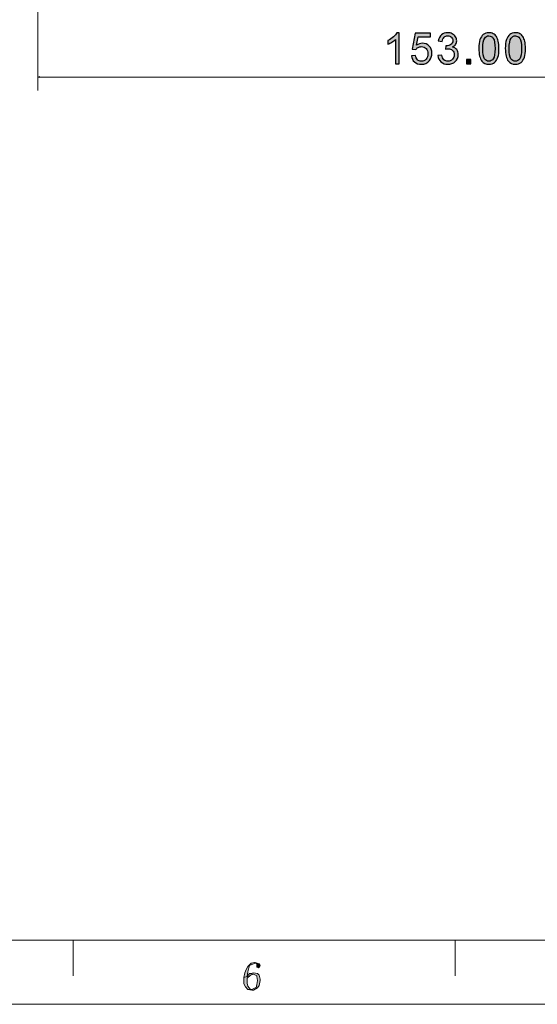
# Model space of a CAD drawing. Header units: millimetres. Extents: x -296 to 295, y -209 to 209.
# Tile 21 of 123: x -150 to -54, y -209 to -27. Entities that reach past the tile are written whole.
import ezdxf

# ---------------------------------------------------------------- set-up
doc = ezdxf.new("R2010")
doc.units = ezdxf.units.MM
doc.header["$MEASUREMENT"] = 0
doc.layers.add('layer 1', color=7, linetype='Continuous')

msp = doc.modelspace()

# ---------------------------------------------------------------- hatches: boundary and pattern name
at = {"layer": 'layer 1'}
h = msp.add_hatch(color=18, dxfattribs=at)
edge = h.paths.add_edge_path()
edge.add_spline(control_points=[(-79.847, -35.0781), (-79.847, -35.0781), (-80.551, -35.0781), (-80.551, -35.0781), (-80.551, -35.0781), (-80.551, -30.5954), (-80.551, -30.5954), (-80.7203, -30.7581), (-80.943, -30.9194), (-81.2177, -31.0808), (-81.4923, -31.2421), (-81.7403, -31.3634), (-81.959, -31.4434), (-81.959, -31.4434), (-81.959, -30.7634), (-81.959, -30.7634), (-81.5657, -30.5794), (-81.2217, -30.3554), (-80.927, -30.0914), (-80.6323, -29.8288), (-80.423, -29.5741), (-80.3003, -29.3261), (-80.3003, -29.3261), (-79.847, -29.3261), (-79.847, -29.3261), (-79.847, -29.3261), (-79.847, -35.0781), (-79.847, -35.0781)], knot_values=[0, 0, 0, 0, 0.11111111, 0.11111111, 0.11111111, 0.22222222, 0.22222222, 0.22222222, 0.33333333, 0.33333333, 0.33333333, 0.44444444, 0.44444444, 0.44444444, 0.55555556, 0.55555556, 0.55555556, 0.66666667, 0.66666667, 0.66666667, 0.77777778, 0.77777778, 0.77777778, 0.88888889, 0.88888889, 0.88888889, 1, 1, 1, 1], degree=3, periodic=1)
h = msp.add_hatch(color=18, dxfattribs=at)
edge = h.paths.add_edge_path()
edge.add_spline(control_points=[(-77.5932, -33.5741), (-77.5932, -33.5741), (-76.8572, -33.5181), (-76.8572, -33.5181), (-76.8025, -33.8768), (-76.6759, -34.1461), (-76.4785, -34.3274), (-76.2812, -34.5074), (-76.0399, -34.5981), (-75.7559, -34.5981), (-75.4132, -34.5981), (-75.1265, -34.4701), (-74.8932, -34.2154), (-74.6612, -33.9594), (-74.5452, -33.6208), (-74.5452, -33.1994), (-74.5452, -32.7981), (-74.6559, -32.4821), (-74.8785, -32.2501), (-75.1012, -32.0181), (-75.3959, -31.9021), (-75.7625, -31.9021), (-75.9905, -31.9021), (-76.1945, -31.9541), (-76.3759, -32.0581), (-76.5559, -32.1621), (-76.6972, -32.2968), (-76.8012, -32.4621), (-76.8012, -32.4621), (-77.4652, -32.3661), (-77.4652, -32.3661), (-77.4652, -32.3661), (-76.9132, -29.4221), (-76.9132, -29.4221), (-76.9132, -29.4221), (-74.0732, -29.4221), (-74.0732, -29.4221), (-74.0732, -29.4221), (-74.0732, -30.0941), (-74.0732, -30.0941), (-74.0732, -30.0941), (-76.3519, -30.0941), (-76.3519, -30.0941), (-76.3519, -30.0941), (-76.6572, -31.6394), (-76.6572, -31.6394), (-76.3145, -31.3981), (-75.9545, -31.2781), (-75.5785, -31.2781), (-75.0799, -31.2781), (-74.6585, -31.4514), (-74.3159, -31.7981), (-73.9732, -32.1448), (-73.8012, -32.5901), (-73.8012, -33.1341), (-73.8012, -33.6528), (-73.9519, -34.1008), (-74.2532, -34.4781), (-74.6199, -34.9421), (-75.1212, -35.1741), (-75.7559, -35.1741), (-76.2759, -35.1741), (-76.6999, -35.0274), (-77.0292, -34.7354), (-77.3585, -34.4434), (-77.5465, -34.0568), (-77.5932, -33.5741)], knot_values=[0, 0, 0, 0, 0.04545455, 0.04545455, 0.04545455, 0.09090909, 0.09090909, 0.09090909, 0.13636364, 0.13636364, 0.13636364, 0.18181818, 0.18181818, 0.18181818, 0.22727273, 0.22727273, 0.22727273, 0.27272727, 0.27272727, 0.27272727, 0.31818182, 0.31818182, 0.31818182, 0.36363636, 0.36363636, 0.36363636, 0.40909091, 0.40909091, 0.40909091, 0.45454545, 0.45454545, 0.45454545, 0.5, 0.5, 0.5, 0.54545455, 0.54545455, 0.54545455, 0.59090909, 0.59090909, 0.59090909, 0.63636364, 0.63636364, 0.63636364, 0.68181818, 0.68181818, 0.68181818, 0.72727273, 0.72727273, 0.72727273, 0.77272727, 0.77272727, 0.77272727, 0.81818182, 0.81818182, 0.81818182, 0.86363636, 0.86363636, 0.86363636, 0.90909091, 0.90909091, 0.90909091, 0.95454545, 0.95454545, 0.95454545, 1, 1, 1, 1], degree=3, periodic=1)
h = msp.add_hatch(color=18, dxfattribs=at)
edge = h.paths.add_edge_path()
edge.add_spline(control_points=[(-72.6994, -33.5581), (-72.6994, -33.5581), (-71.9954, -33.4621), (-71.9954, -33.4621), (-71.9141, -33.8621), (-71.7781, -34.1501), (-71.5847, -34.3261), (-71.3914, -34.5021), (-71.1541, -34.5901), (-70.8727, -34.5901), (-70.5394, -34.5901), (-70.2581, -34.4754), (-70.0314, -34.2461), (-69.8047, -34.0168), (-69.6914, -33.7328), (-69.6914, -33.3941), (-69.6914, -33.0714), (-69.7967, -32.8048), (-70.0087, -32.5941), (-70.2194, -32.3848), (-70.4874, -32.2794), (-70.8141, -32.2794), (-70.9474, -32.2794), (-71.1127, -32.3061), (-71.3114, -32.3581), (-71.3114, -32.3581), (-71.2327, -31.7421), (-71.2327, -31.7421), (-71.1861, -31.7474), (-71.1474, -31.7501), (-71.1194, -31.7501), (-70.8181, -31.7501), (-70.5487, -31.6714), (-70.3074, -31.5154), (-70.0674, -31.3594), (-69.9474, -31.1194), (-69.9474, -30.7954), (-69.9474, -30.5381), (-70.0354, -30.3248), (-70.2101, -30.1554), (-70.3847, -29.9861), (-70.6101, -29.9021), (-70.8861, -29.9021), (-71.1607, -29.9021), (-71.3887, -29.9888), (-71.5714, -30.1621), (-71.7541, -30.3354), (-71.8714, -30.5954), (-71.9234, -30.9421), (-71.9234, -30.9421), (-72.6274, -30.8141), (-72.6274, -30.8141), (-72.5407, -30.3421), (-72.3461, -29.9754), (-72.0407, -29.7154), (-71.7367, -29.4554), (-71.3567, -29.3261), (-70.9034, -29.3261), (-70.5914, -29.3261), (-70.3034, -29.3928), (-70.0407, -29.5274), (-69.7767, -29.6608), (-69.5754, -29.8434), (-69.4367, -30.0741), (-69.2967, -30.3061), (-69.2274, -30.5514), (-69.2274, -30.8114), (-69.2274, -31.0581), (-69.2941, -31.2821), (-69.4261, -31.4848), (-69.5594, -31.6874), (-69.7567, -31.8488), (-70.0167, -31.9688), (-69.6781, -32.0461), (-69.4154, -32.2088), (-69.2274, -32.4554), (-69.0407, -32.7008), (-68.9474, -33.0101), (-68.9474, -33.3794), (-68.9474, -33.8794), (-69.1301, -34.3048), (-69.4941, -34.6528), (-69.8594, -35.0008), (-70.3207, -35.1741), (-70.8781, -35.1741), (-71.3807, -35.1741), (-71.7981, -35.0234), (-72.1301, -34.7234), (-72.4634, -34.4234), (-72.6527, -34.0354), (-72.6994, -33.5581)], knot_values=[0, 0, 0, 0, 0.03333333, 0.03333333, 0.03333333, 0.06666667, 0.06666667, 0.06666667, 0.1, 0.1, 0.1, 0.13333333, 0.13333333, 0.13333333, 0.16666667, 0.16666667, 0.16666667, 0.2, 0.2, 0.2, 0.23333333, 0.23333333, 0.23333333, 0.26666667, 0.26666667, 0.26666667, 0.3, 0.3, 0.3, 0.33333333, 0.33333333, 0.33333333, 0.36666667, 0.36666667, 0.36666667, 0.4, 0.4, 0.4, 0.43333333, 0.43333333, 0.43333333, 0.46666667, 0.46666667, 0.46666667, 0.5, 0.5, 0.5, 0.53333333, 0.53333333, 0.53333333, 0.56666667, 0.56666667, 0.56666667, 0.6, 0.6, 0.6, 0.63333333, 0.63333333, 0.63333333, 0.66666667, 0.66666667, 0.66666667, 0.7, 0.7, 0.7, 0.73333333, 0.73333333, 0.73333333, 0.76666667, 0.76666667, 0.76666667, 0.8, 0.8, 0.8, 0.83333333, 0.83333333, 0.83333333, 0.86666667, 0.86666667, 0.86666667, 0.9, 0.9, 0.9, 0.93333333, 0.93333333, 0.93333333, 0.96666667, 0.96666667, 0.96666667, 1, 1, 1, 1], degree=3, periodic=1)
h = msp.add_hatch(color=18, dxfattribs=at)
edge = h.paths.add_edge_path()
edge.add_spline(control_points=[(-65.1384, -32.2514), (-65.1384, -31.5754), (-65.0691, -31.0288), (-64.9304, -30.6154), (-64.7904, -30.2008), (-64.5837, -29.8821), (-64.3091, -29.6594), (-64.0357, -29.4368), (-63.6904, -29.3261), (-63.2744, -29.3261), (-62.9677, -29.3261), (-62.6984, -29.3874), (-62.4651, -29.5114), (-62.2331, -29.6354), (-62.0411, -29.8141), (-61.8917, -30.0474), (-61.7424, -30.2794), (-61.6251, -30.5634), (-61.5397, -30.8981), (-61.4531, -31.2328), (-61.4104, -31.6848), (-61.4104, -32.2514), (-61.4104, -32.9234), (-61.4797, -33.4674), (-61.6171, -33.8808), (-61.7544, -34.2954), (-61.9611, -34.6141), (-62.2357, -34.8381), (-62.5091, -35.0621), (-62.8557, -35.1741), (-63.2744, -35.1741), (-63.8251, -35.1741), (-64.2584, -34.9781), (-64.5731, -34.5848), (-64.9504, -34.1048), (-65.1384, -33.3274), (-65.1384, -32.2514)], knot_values=[0, 0, 0, 0, 0.08333333, 0.08333333, 0.08333333, 0.16666667, 0.16666667, 0.16666667, 0.25, 0.25, 0.25, 0.33333333, 0.33333333, 0.33333333, 0.41666667, 0.41666667, 0.41666667, 0.5, 0.5, 0.5, 0.58333333, 0.58333333, 0.58333333, 0.66666667, 0.66666667, 0.66666667, 0.75, 0.75, 0.75, 0.83333333, 0.83333333, 0.83333333, 0.91666667, 0.91666667, 0.91666667, 1, 1, 1, 1], degree=3, periodic=1)
h = msp.add_hatch(color=18, dxfattribs=at)
edge = h.paths.add_edge_path()
edge.add_spline(control_points=[(-64.4184, -32.2541), (-64.4184, -33.1968), (-64.3091, -33.8234), (-64.0891, -34.1328), (-63.8691, -34.4434), (-63.5971, -34.5981), (-63.2744, -34.5981), (-62.9517, -34.5981), (-62.6797, -34.4421), (-62.4597, -34.1314), (-62.2397, -33.8194), (-62.1304, -33.1941), (-62.1304, -32.2541), (-62.1304, -31.3114), (-62.2397, -30.6848), (-62.4597, -30.3754), (-62.6784, -30.0648), (-62.9531, -29.9101), (-63.2824, -29.9101), (-63.6051, -29.9101), (-63.8637, -30.0474), (-64.0571, -30.3208), (-64.2984, -30.6688), (-64.4184, -31.3141), (-64.4184, -32.2541)], knot_values=[0, 0, 0, 0, 0.125, 0.125, 0.125, 0.25, 0.25, 0.25, 0.375, 0.375, 0.375, 0.5, 0.5, 0.5, 0.625, 0.625, 0.625, 0.75, 0.75, 0.75, 0.875, 0.875, 0.875, 1, 1, 1, 1], degree=3, periodic=1)
h = msp.add_hatch(color=18, dxfattribs=at)
edge = h.paths.add_edge_path()
edge.add_spline(control_points=[(-60.2446, -32.2514), (-60.2446, -31.5754), (-60.1753, -31.0288), (-60.0366, -30.6154), (-59.8966, -30.2008), (-59.6899, -29.8821), (-59.4153, -29.6594), (-59.1419, -29.4368), (-58.7966, -29.3261), (-58.3806, -29.3261), (-58.0739, -29.3261), (-57.8046, -29.3874), (-57.5713, -29.5114), (-57.3393, -29.6354), (-57.1473, -29.8141), (-56.9979, -30.0474), (-56.8486, -30.2794), (-56.7313, -30.5634), (-56.6459, -30.8981), (-56.5593, -31.2328), (-56.5166, -31.6848), (-56.5166, -32.2514), (-56.5166, -32.9234), (-56.5859, -33.4674), (-56.7233, -33.8808), (-56.8606, -34.2954), (-57.0673, -34.6141), (-57.3419, -34.8381), (-57.6153, -35.0621), (-57.9619, -35.1741), (-58.3806, -35.1741), (-58.9313, -35.1741), (-59.3646, -34.9781), (-59.6793, -34.5848), (-60.0566, -34.1048), (-60.2446, -33.3274), (-60.2446, -32.2514)], knot_values=[0, 0, 0, 0, 0.08333333, 0.08333333, 0.08333333, 0.16666667, 0.16666667, 0.16666667, 0.25, 0.25, 0.25, 0.33333333, 0.33333333, 0.33333333, 0.41666667, 0.41666667, 0.41666667, 0.5, 0.5, 0.5, 0.58333333, 0.58333333, 0.58333333, 0.66666667, 0.66666667, 0.66666667, 0.75, 0.75, 0.75, 0.83333333, 0.83333333, 0.83333333, 0.91666667, 0.91666667, 0.91666667, 1, 1, 1, 1], degree=3, periodic=1)
h = msp.add_hatch(color=18, dxfattribs=at)
edge = h.paths.add_edge_path()
edge.add_spline(control_points=[(-59.5246, -32.2541), (-59.5246, -33.1968), (-59.4153, -33.8234), (-59.1953, -34.1328), (-58.9753, -34.4434), (-58.7033, -34.5981), (-58.3806, -34.5981), (-58.0579, -34.5981), (-57.7859, -34.4421), (-57.5659, -34.1314), (-57.3459, -33.8194), (-57.2366, -33.1941), (-57.2366, -32.2541), (-57.2366, -31.3114), (-57.3459, -30.6848), (-57.5659, -30.3754), (-57.7846, -30.0648), (-58.0593, -29.9101), (-58.3886, -29.9101), (-58.7113, -29.9101), (-58.9699, -30.0474), (-59.1633, -30.3208), (-59.4046, -30.6688), (-59.5246, -31.3141), (-59.5246, -32.2541)], knot_values=[0, 0, 0, 0, 0.125, 0.125, 0.125, 0.25, 0.25, 0.25, 0.375, 0.375, 0.375, 0.5, 0.5, 0.5, 0.625, 0.625, 0.625, 0.75, 0.75, 0.75, 0.875, 0.875, 0.875, 1, 1, 1, 1], degree=3, periodic=1)
h = msp.add_hatch(color=18, dxfattribs=at)
edge = h.paths.add_edge_path()
edge.add_spline(control_points=[(-67.4136, -35.0781), (-67.4136, -35.0781), (-67.4136, -34.2781), (-67.4136, -34.2781), (-67.4136, -34.2781), (-66.6136, -34.2781), (-66.6136, -34.2781), (-66.6136, -34.2781), (-66.6136, -35.0781), (-66.6136, -35.0781), (-66.6136, -35.0781), (-67.4136, -35.0781), (-67.4136, -35.0781)], knot_values=[0, 0, 0, 0, 0.25, 0.25, 0.25, 0.5, 0.5, 0.5, 0.75, 0.75, 0.75, 1, 1, 1, 1], degree=3, periodic=1)
h = msp.add_hatch(color=18, dxfattribs=at)
edge = h.paths.add_edge_path()
edge.add_spline(control_points=[(-146.3351, -37.5898), (-146.3351, -37.5898), (-146.6018, -37.5184), (-146.6018, -37.5184), (-146.6018, -37.5184), (-146.3351, -37.4469), (-146.3351, -37.4469), (-146.3351, -37.4469), (-146.3351, -37.5898), (-146.3351, -37.5898)], knot_values=[0, 0, 0, 0, 0.33333333, 0.33333333, 0.33333333, 0.66666667, 0.66666667, 0.66666667, 1, 1, 1, 1], degree=3, periodic=1)
h = msp.add_hatch(color=1, dxfattribs=at)
edge = h.paths.add_edge_path()
edge.add_spline(control_points=[(-106.6041, -201.1723), (-106.6041, -201.1723), (-107.2022, -201.319), (-107.2022, -201.319), (-107.2022, -201.319), (-107.8004, -201.9058), (-107.8004, -201.9058), (-107.8004, -201.9058), (-108.0994, -202.4926), (-108.0994, -202.4926), (-108.0994, -202.4926), (-108.3985, -203.0794), (-108.3985, -203.0794), (-108.3985, -203.0794), (-108.548, -203.9595), (-108.548, -203.9595), (-108.548, -203.9595), (-107.9499, -203.8128), (-107.9499, -203.8128), (-107.9499, -203.8128), (-107.8004, -202.9327), (-107.8004, -202.9327), (-107.8004, -202.9327), (-107.6508, -202.1992), (-107.6508, -202.1992), (-107.6508, -202.1992), (-107.5013, -201.7591), (-107.5013, -201.7591), (-107.5013, -201.7591), (-107.2022, -201.6124), (-107.2022, -201.6124), (-107.2022, -201.6124), (-106.4546, -201.319), (-106.4546, -201.319), (-106.4546, -201.319), (-106.6041, -201.1723), (-106.6041, -201.1723)], knot_values=[0, 0, 0, 0, 0.08333333, 0.08333333, 0.08333333, 0.16666667, 0.16666667, 0.16666667, 0.25, 0.25, 0.25, 0.33333333, 0.33333333, 0.33333333, 0.41666667, 0.41666667, 0.41666667, 0.5, 0.5, 0.5, 0.58333333, 0.58333333, 0.58333333, 0.66666667, 0.66666667, 0.66666667, 0.75, 0.75, 0.75, 0.83333333, 0.83333333, 0.83333333, 0.91666667, 0.91666667, 0.91666667, 1, 1, 1, 1], degree=3, periodic=1)
h = msp.add_hatch(color=1, dxfattribs=at)
edge = h.paths.add_edge_path()
edge.add_spline(control_points=[(-106.4546, -201.1723), (-106.4546, -201.1723), (-106.6041, -201.1723), (-106.6041, -201.1723), (-106.6041, -201.1723), (-106.4546, -201.319), (-106.4546, -201.319), (-106.4546, -201.319), (-106.1555, -201.4657), (-106.1555, -201.4657), (-106.1555, -201.4657), (-106.1555, -201.6124), (-106.1555, -201.6124), (-106.1555, -201.6124), (-106.1555, -201.7591), (-106.1555, -201.7591), (-106.1555, -201.7591), (-106.1555, -201.9058), (-106.1555, -201.9058), (-106.1555, -201.9058), (-106.1555, -202.0525), (-106.1555, -202.0525), (-106.1555, -202.0525), (-105.8564, -202.1992), (-105.8564, -202.1992), (-105.8564, -202.1992), (-105.7069, -202.0525), (-105.7069, -202.0525), (-105.7069, -202.0525), (-105.5573, -201.7591), (-105.5573, -201.7591), (-105.5573, -201.7591), (-105.7069, -201.4657), (-105.7069, -201.4657), (-105.7069, -201.4657), (-105.7069, -201.4657), (-105.7069, -201.4657), (-105.7069, -201.4657), (-106.4546, -201.1723), (-106.4546, -201.1723)], knot_values=[0, 0, 0, 0, 0.07692308, 0.07692308, 0.07692308, 0.15384615, 0.15384615, 0.15384615, 0.23076923, 0.23076923, 0.23076923, 0.30769231, 0.30769231, 0.30769231, 0.38461538, 0.38461538, 0.38461538, 0.46153846, 0.46153846, 0.46153846, 0.53846154, 0.53846154, 0.53846154, 0.61538462, 0.61538462, 0.61538462, 0.69230769, 0.69230769, 0.69230769, 0.76923077, 0.76923077, 0.76923077, 0.84615385, 0.84615385, 0.84615385, 0.92307692, 0.92307692, 0.92307692, 1, 1, 1, 1], degree=3, periodic=1)
h = msp.add_hatch(color=1, dxfattribs=at)
edge = h.paths.add_edge_path()
edge.add_spline(control_points=[(-107.5013, -203.2261), (-107.5013, -203.2261), (-107.9499, -203.8128), (-107.9499, -203.8128), (-107.9499, -203.8128), (-108.548, -203.9595), (-108.548, -203.9595), (-108.548, -203.9595), (-108.548, -204.3996), (-108.548, -204.3996), (-108.548, -204.3996), (-108.548, -205.1331), (-108.548, -205.1331), (-108.548, -205.1331), (-108.249, -205.7199), (-108.249, -205.7199), (-108.249, -205.7199), (-107.8004, -206.1599), (-107.8004, -206.1599), (-107.8004, -206.1599), (-107.0527, -206.1599), (-107.0527, -206.1599), (-107.0527, -206.1599), (-107.3518, -206.1599), (-107.3518, -206.1599), (-107.3518, -206.1599), (-107.8004, -205.5732), (-107.8004, -205.5732), (-107.8004, -205.5732), (-107.9499, -204.9864), (-107.9499, -204.9864), (-107.9499, -204.9864), (-107.9499, -204.2529), (-107.9499, -204.2529), (-107.9499, -204.2529), (-107.9499, -204.1062), (-107.9499, -204.1062), (-107.9499, -204.1062), (-107.3518, -203.5194), (-107.3518, -203.5194), (-107.3518, -203.5194), (-106.7536, -203.3728), (-106.7536, -203.3728), (-106.7536, -203.3728), (-107.5013, -203.2261), (-107.5013, -203.2261)], knot_values=[0, 0, 0, 0, 0.06666667, 0.06666667, 0.06666667, 0.13333333, 0.13333333, 0.13333333, 0.2, 0.2, 0.2, 0.26666667, 0.26666667, 0.26666667, 0.33333333, 0.33333333, 0.33333333, 0.4, 0.4, 0.4, 0.46666667, 0.46666667, 0.46666667, 0.53333333, 0.53333333, 0.53333333, 0.6, 0.6, 0.6, 0.66666667, 0.66666667, 0.66666667, 0.73333333, 0.73333333, 0.73333333, 0.8, 0.8, 0.8, 0.86666667, 0.86666667, 0.86666667, 0.93333333, 0.93333333, 0.93333333, 1, 1, 1, 1], degree=3, periodic=1)
h = msp.add_hatch(color=1, dxfattribs=at)
edge = h.paths.add_edge_path()
edge.add_spline(control_points=[(-106.7536, -203.0794), (-106.7536, -203.0794), (-107.3518, -203.2261), (-107.3518, -203.2261), (-107.3518, -203.2261), (-107.5013, -203.2261), (-107.5013, -203.2261), (-107.5013, -203.2261), (-106.7536, -203.3728), (-106.7536, -203.3728), (-106.7536, -203.3728), (-106.1555, -203.6661), (-106.1555, -203.6661), (-106.1555, -203.6661), (-106.1555, -203.8128), (-106.1555, -203.8128), (-106.1555, -203.8128), (-106.006, -204.5463), (-106.006, -204.5463), (-106.006, -204.5463), (-106.1555, -205.2798), (-106.1555, -205.2798), (-106.1555, -205.2798), (-106.305, -205.8665), (-106.305, -205.8665), (-106.305, -205.8665), (-106.4546, -205.8665), (-106.4546, -205.8665), (-106.4546, -205.8665), (-107.0527, -206.1599), (-107.0527, -206.1599), (-107.0527, -206.1599), (-107.8004, -206.1599), (-107.8004, -206.1599), (-107.8004, -206.1599), (-107.0527, -206.3066), (-107.0527, -206.3066), (-107.0527, -206.3066), (-106.7536, -206.3066), (-106.7536, -206.3066), (-106.7536, -206.3066), (-106.006, -205.8665), (-106.006, -205.8665), (-106.006, -205.8665), (-105.7069, -205.4265), (-105.7069, -205.4265), (-105.7069, -205.4265), (-105.5573, -204.5463), (-105.5573, -204.5463), (-105.5573, -204.5463), (-105.5573, -204.2529), (-105.5573, -204.2529), (-105.5573, -204.2529), (-105.7069, -203.5194), (-105.7069, -203.5194), (-105.7069, -203.5194), (-106.006, -203.2261), (-106.006, -203.2261), (-106.006, -203.2261), (-106.7536, -203.0794), (-106.7536, -203.0794)], knot_values=[0, 0, 0, 0, 0.05, 0.05, 0.05, 0.1, 0.1, 0.1, 0.15, 0.15, 0.15, 0.2, 0.2, 0.2, 0.25, 0.25, 0.25, 0.3, 0.3, 0.3, 0.35, 0.35, 0.35, 0.4, 0.4, 0.4, 0.45, 0.45, 0.45, 0.5, 0.5, 0.5, 0.55, 0.55, 0.55, 0.6, 0.6, 0.6, 0.65, 0.65, 0.65, 0.7, 0.7, 0.7, 0.75, 0.75, 0.75, 0.8, 0.8, 0.8, 0.85, 0.85, 0.85, 0.9, 0.9, 0.9, 0.95, 0.95, 0.95, 1, 1, 1, 1], degree=3, periodic=1)

# ---------------------------------------------------------------- linework, layer by layer
at = {"layer": 'layer 1', "color": 1, "lineweight": 0}
msp.add_open_spline([(295.3283, 209.2747), (295.3283, 209.2747), (295.3283, -208.9236), (295.3283, -208.9236), (295.3283, -208.9236), (-296.1944, -208.9236), (-296.1944, -208.9236), (-296.1944, -208.9236), (-296.1944, 209.2747), (-296.1944, 209.2747), (-296.1944, 209.2747), (295.3283, 209.2747), (295.3283, 209.2747)], degree=3, knots=[0, 0, 0, 0, 0.25, 0.25, 0.25, 0.5, 0.5, 0.5, 0.75, 0.75, 0.75, 1, 1, 1, 1], dxfattribs=at)
at = {"layer": 'layer 1', "color": 5, "lineweight": 0}
msp.add_open_spline([(-281.2487, 194.7284), (-281.2487, 194.7284), (-281.2487, -197.0649), (-281.2487, -197.0649), (-281.2487, -197.0649), (283.3586, -197.0649), (283.3586, -197.0649)], degree=3, knots=[0, 0, 0, 0, 0.5, 0.5, 0.5, 1, 1, 1, 1], dxfattribs=at)
at = {"layer": 'layer 1', "lineweight": 0}
for points in [[(-146.6018, 2.119), (-146.6018, 2.119), (-146.6018, -40.0184), (-146.6018, -40.0184)], [(-146.6018, -37.5184), (-146.6018, -37.5184), (6.3982, -37.5184), (6.3982, -37.5184)]]:
    msp.add_open_spline(points, degree=3, dxfattribs=at)
at = {"layer": 'layer 1'}
for points, knots in [([(-79.847, -35.0781), (-79.847, -35.0781), (-80.551, -35.0781), (-80.551, -35.0781), (-80.551, -35.0781), (-80.551, -30.5954), (-80.551, -30.5954), (-80.7203, -30.7581), (-80.943, -30.9194), (-81.2177, -31.0808), (-81.4923, -31.2421), (-81.7403, -31.3634), (-81.959, -31.4434), (-81.959, -31.4434), (-81.959, -30.7634), (-81.959, -30.7634), (-81.5657, -30.5794), (-81.2217, -30.3554), (-80.927, -30.0914), (-80.6323, -29.8288), (-80.423, -29.5741), (-80.3003, -29.3261), (-80.3003, -29.3261), (-79.847, -29.3261), (-79.847, -29.3261), (-79.847, -29.3261), (-79.847, -35.0781), (-79.847, -35.0781)], [0, 0, 0, 0, 0.11111111, 0.11111111, 0.11111111, 0.22222222, 0.22222222, 0.22222222, 0.33333333, 0.33333333, 0.33333333, 0.44444444, 0.44444444, 0.44444444, 0.55555556, 0.55555556, 0.55555556, 0.66666667, 0.66666667, 0.66666667, 0.77777778, 0.77777778, 0.77777778, 0.88888889, 0.88888889, 0.88888889, 1, 1, 1, 1]), ([(-77.5932, -33.5741), (-77.5932, -33.5741), (-76.8572, -33.5181), (-76.8572, -33.5181), (-76.8025, -33.8768), (-76.6759, -34.1461), (-76.4785, -34.3274), (-76.2812, -34.5074), (-76.0399, -34.5981), (-75.7559, -34.5981), (-75.4132, -34.5981), (-75.1265, -34.4701), (-74.8932, -34.2154), (-74.6612, -33.9594), (-74.5452, -33.6208), (-74.5452, -33.1994), (-74.5452, -32.7981), (-74.6559, -32.4821), (-74.8785, -32.2501), (-75.1012, -32.0181), (-75.3959, -31.9021), (-75.7625, -31.9021), (-75.9905, -31.9021), (-76.1945, -31.9541), (-76.3759, -32.0581), (-76.5559, -32.1621), (-76.6972, -32.2968), (-76.8012, -32.4621), (-76.8012, -32.4621), (-77.4652, -32.3661), (-77.4652, -32.3661), (-77.4652, -32.3661), (-76.9132, -29.4221), (-76.9132, -29.4221), (-76.9132, -29.4221), (-74.0732, -29.4221), (-74.0732, -29.4221), (-74.0732, -29.4221), (-74.0732, -30.0941), (-74.0732, -30.0941), (-74.0732, -30.0941), (-76.3519, -30.0941), (-76.3519, -30.0941), (-76.3519, -30.0941), (-76.6572, -31.6394), (-76.6572, -31.6394), (-76.3145, -31.3981), (-75.9545, -31.2781), (-75.5785, -31.2781), (-75.0799, -31.2781), (-74.6585, -31.4514), (-74.3159, -31.7981), (-73.9732, -32.1448), (-73.8012, -32.5901), (-73.8012, -33.1341), (-73.8012, -33.6528), (-73.9519, -34.1008), (-74.2532, -34.4781), (-74.6199, -34.9421), (-75.1212, -35.1741), (-75.7559, -35.1741), (-76.2759, -35.1741), (-76.6999, -35.0274), (-77.0292, -34.7354), (-77.3585, -34.4434), (-77.5465, -34.0568), (-77.5932, -33.5741)], [0, 0, 0, 0, 0.04545455, 0.04545455, 0.04545455, 0.09090909, 0.09090909, 0.09090909, 0.13636364, 0.13636364, 0.13636364, 0.18181818, 0.18181818, 0.18181818, 0.22727273, 0.22727273, 0.22727273, 0.27272727, 0.27272727, 0.27272727, 0.31818182, 0.31818182, 0.31818182, 0.36363636, 0.36363636, 0.36363636, 0.40909091, 0.40909091, 0.40909091, 0.45454545, 0.45454545, 0.45454545, 0.5, 0.5, 0.5, 0.54545455, 0.54545455, 0.54545455, 0.59090909, 0.59090909, 0.59090909, 0.63636364, 0.63636364, 0.63636364, 0.68181818, 0.68181818, 0.68181818, 0.72727273, 0.72727273, 0.72727273, 0.77272727, 0.77272727, 0.77272727, 0.81818182, 0.81818182, 0.81818182, 0.86363636, 0.86363636, 0.86363636, 0.90909091, 0.90909091, 0.90909091, 0.95454545, 0.95454545, 0.95454545, 1, 1, 1, 1]), ([(-72.6994, -33.5581), (-72.6994, -33.5581), (-71.9954, -33.4621), (-71.9954, -33.4621), (-71.9141, -33.8621), (-71.7781, -34.1501), (-71.5847, -34.3261), (-71.3914, -34.5021), (-71.1541, -34.5901), (-70.8727, -34.5901), (-70.5394, -34.5901), (-70.2581, -34.4754), (-70.0314, -34.2461), (-69.8047, -34.0168), (-69.6914, -33.7328), (-69.6914, -33.3941), (-69.6914, -33.0714), (-69.7967, -32.8048), (-70.0087, -32.5941), (-70.2194, -32.3848), (-70.4874, -32.2794), (-70.8141, -32.2794), (-70.9474, -32.2794), (-71.1127, -32.3061), (-71.3114, -32.3581), (-71.3114, -32.3581), (-71.2327, -31.7421), (-71.2327, -31.7421), (-71.1861, -31.7474), (-71.1474, -31.7501), (-71.1194, -31.7501), (-70.8181, -31.7501), (-70.5487, -31.6714), (-70.3074, -31.5154), (-70.0674, -31.3594), (-69.9474, -31.1194), (-69.9474, -30.7954), (-69.9474, -30.5381), (-70.0354, -30.3248), (-70.2101, -30.1554), (-70.3847, -29.9861), (-70.6101, -29.9021), (-70.8861, -29.9021), (-71.1607, -29.9021), (-71.3887, -29.9888), (-71.5714, -30.1621), (-71.7541, -30.3354), (-71.8714, -30.5954), (-71.9234, -30.9421), (-71.9234, -30.9421), (-72.6274, -30.8141), (-72.6274, -30.8141), (-72.5407, -30.3421), (-72.3461, -29.9754), (-72.0407, -29.7154), (-71.7367, -29.4554), (-71.3567, -29.3261), (-70.9034, -29.3261), (-70.5914, -29.3261), (-70.3034, -29.3928), (-70.0407, -29.5274), (-69.7767, -29.6608), (-69.5754, -29.8434), (-69.4367, -30.0741), (-69.2967, -30.3061), (-69.2274, -30.5514), (-69.2274, -30.8114), (-69.2274, -31.0581), (-69.2941, -31.2821), (-69.4261, -31.4848), (-69.5594, -31.6874), (-69.7567, -31.8488), (-70.0167, -31.9688), (-69.6781, -32.0461), (-69.4154, -32.2088), (-69.2274, -32.4554), (-69.0407, -32.7008), (-68.9474, -33.0101), (-68.9474, -33.3794), (-68.9474, -33.8794), (-69.1301, -34.3048), (-69.4941, -34.6528), (-69.8594, -35.0008), (-70.3207, -35.1741), (-70.8781, -35.1741), (-71.3807, -35.1741), (-71.7981, -35.0234), (-72.1301, -34.7234), (-72.4634, -34.4234), (-72.6527, -34.0354), (-72.6994, -33.5581)], [0, 0, 0, 0, 0.03333333, 0.03333333, 0.03333333, 0.06666667, 0.06666667, 0.06666667, 0.1, 0.1, 0.1, 0.13333333, 0.13333333, 0.13333333, 0.16666667, 0.16666667, 0.16666667, 0.2, 0.2, 0.2, 0.23333333, 0.23333333, 0.23333333, 0.26666667, 0.26666667, 0.26666667, 0.3, 0.3, 0.3, 0.33333333, 0.33333333, 0.33333333, 0.36666667, 0.36666667, 0.36666667, 0.4, 0.4, 0.4, 0.43333333, 0.43333333, 0.43333333, 0.46666667, 0.46666667, 0.46666667, 0.5, 0.5, 0.5, 0.53333333, 0.53333333, 0.53333333, 0.56666667, 0.56666667, 0.56666667, 0.6, 0.6, 0.6, 0.63333333, 0.63333333, 0.63333333, 0.66666667, 0.66666667, 0.66666667, 0.7, 0.7, 0.7, 0.73333333, 0.73333333, 0.73333333, 0.76666667, 0.76666667, 0.76666667, 0.8, 0.8, 0.8, 0.83333333, 0.83333333, 0.83333333, 0.86666667, 0.86666667, 0.86666667, 0.9, 0.9, 0.9, 0.93333333, 0.93333333, 0.93333333, 0.96666667, 0.96666667, 0.96666667, 1, 1, 1, 1]), ([(-65.1384, -32.2514), (-65.1384, -31.5754), (-65.0691, -31.0288), (-64.9304, -30.6154), (-64.7904, -30.2008), (-64.5837, -29.8821), (-64.3091, -29.6594), (-64.0357, -29.4368), (-63.6904, -29.3261), (-63.2744, -29.3261), (-62.9677, -29.3261), (-62.6984, -29.3874), (-62.4651, -29.5114), (-62.2331, -29.6354), (-62.0411, -29.8141), (-61.8917, -30.0474), (-61.7424, -30.2794), (-61.6251, -30.5634), (-61.5397, -30.8981), (-61.4531, -31.2328), (-61.4104, -31.6848), (-61.4104, -32.2514), (-61.4104, -32.9234), (-61.4797, -33.4674), (-61.6171, -33.8808), (-61.7544, -34.2954), (-61.9611, -34.6141), (-62.2357, -34.8381), (-62.5091, -35.0621), (-62.8557, -35.1741), (-63.2744, -35.1741), (-63.8251, -35.1741), (-64.2584, -34.9781), (-64.5731, -34.5848), (-64.9504, -34.1048), (-65.1384, -33.3274), (-65.1384, -32.2514)], [0, 0, 0, 0, 0.08333333, 0.08333333, 0.08333333, 0.16666667, 0.16666667, 0.16666667, 0.25, 0.25, 0.25, 0.33333333, 0.33333333, 0.33333333, 0.41666667, 0.41666667, 0.41666667, 0.5, 0.5, 0.5, 0.58333333, 0.58333333, 0.58333333, 0.66666667, 0.66666667, 0.66666667, 0.75, 0.75, 0.75, 0.83333333, 0.83333333, 0.83333333, 0.91666667, 0.91666667, 0.91666667, 1, 1, 1, 1]), ([(-64.4184, -32.2541), (-64.4184, -33.1968), (-64.3091, -33.8234), (-64.0891, -34.1328), (-63.8691, -34.4434), (-63.5971, -34.5981), (-63.2744, -34.5981), (-62.9517, -34.5981), (-62.6797, -34.4421), (-62.4597, -34.1314), (-62.2397, -33.8194), (-62.1304, -33.1941), (-62.1304, -32.2541), (-62.1304, -31.3114), (-62.2397, -30.6848), (-62.4597, -30.3754), (-62.6784, -30.0648), (-62.9531, -29.9101), (-63.2824, -29.9101), (-63.6051, -29.9101), (-63.8637, -30.0474), (-64.0571, -30.3208), (-64.2984, -30.6688), (-64.4184, -31.3141), (-64.4184, -32.2541)], [0, 0, 0, 0, 0.125, 0.125, 0.125, 0.25, 0.25, 0.25, 0.375, 0.375, 0.375, 0.5, 0.5, 0.5, 0.625, 0.625, 0.625, 0.75, 0.75, 0.75, 0.875, 0.875, 0.875, 1, 1, 1, 1]), ([(-60.2446, -32.2514), (-60.2446, -31.5754), (-60.1753, -31.0288), (-60.0366, -30.6154), (-59.8966, -30.2008), (-59.6899, -29.8821), (-59.4153, -29.6594), (-59.1419, -29.4368), (-58.7966, -29.3261), (-58.3806, -29.3261), (-58.0739, -29.3261), (-57.8046, -29.3874), (-57.5713, -29.5114), (-57.3393, -29.6354), (-57.1473, -29.8141), (-56.9979, -30.0474), (-56.8486, -30.2794), (-56.7313, -30.5634), (-56.6459, -30.8981), (-56.5593, -31.2328), (-56.5166, -31.6848), (-56.5166, -32.2514), (-56.5166, -32.9234), (-56.5859, -33.4674), (-56.7233, -33.8808), (-56.8606, -34.2954), (-57.0673, -34.6141), (-57.3419, -34.8381), (-57.6153, -35.0621), (-57.9619, -35.1741), (-58.3806, -35.1741), (-58.9313, -35.1741), (-59.3646, -34.9781), (-59.6793, -34.5848), (-60.0566, -34.1048), (-60.2446, -33.3274), (-60.2446, -32.2514)], [0, 0, 0, 0, 0.08333333, 0.08333333, 0.08333333, 0.16666667, 0.16666667, 0.16666667, 0.25, 0.25, 0.25, 0.33333333, 0.33333333, 0.33333333, 0.41666667, 0.41666667, 0.41666667, 0.5, 0.5, 0.5, 0.58333333, 0.58333333, 0.58333333, 0.66666667, 0.66666667, 0.66666667, 0.75, 0.75, 0.75, 0.83333333, 0.83333333, 0.83333333, 0.91666667, 0.91666667, 0.91666667, 1, 1, 1, 1]), ([(-59.5246, -32.2541), (-59.5246, -33.1968), (-59.4153, -33.8234), (-59.1953, -34.1328), (-58.9753, -34.4434), (-58.7033, -34.5981), (-58.3806, -34.5981), (-58.0579, -34.5981), (-57.7859, -34.4421), (-57.5659, -34.1314), (-57.3459, -33.8194), (-57.2366, -33.1941), (-57.2366, -32.2541), (-57.2366, -31.3114), (-57.3459, -30.6848), (-57.5659, -30.3754), (-57.7846, -30.0648), (-58.0593, -29.9101), (-58.3886, -29.9101), (-58.7113, -29.9101), (-58.9699, -30.0474), (-59.1633, -30.3208), (-59.4046, -30.6688), (-59.5246, -31.3141), (-59.5246, -32.2541)], [0, 0, 0, 0, 0.125, 0.125, 0.125, 0.25, 0.25, 0.25, 0.375, 0.375, 0.375, 0.5, 0.5, 0.5, 0.625, 0.625, 0.625, 0.75, 0.75, 0.75, 0.875, 0.875, 0.875, 1, 1, 1, 1]), ([(-67.4136, -35.0781), (-67.4136, -35.0781), (-67.4136, -34.2781), (-67.4136, -34.2781), (-67.4136, -34.2781), (-66.6136, -34.2781), (-66.6136, -34.2781), (-66.6136, -34.2781), (-66.6136, -35.0781), (-66.6136, -35.0781), (-66.6136, -35.0781), (-67.4136, -35.0781), (-67.4136, -35.0781)], [0, 0, 0, 0, 0.25, 0.25, 0.25, 0.5, 0.5, 0.5, 0.75, 0.75, 0.75, 1, 1, 1, 1])]:
    msp.add_open_spline(points, degree=3, knots=knots, dxfattribs=at)
at = {"layer": 'layer 1', "lineweight": 0}
for points, knots in [([(-146.3351, -37.5898), (-146.3351, -37.5898), (-146.6018, -37.5184), (-146.6018, -37.5184), (-146.6018, -37.5184), (-146.3351, -37.4469), (-146.3351, -37.4469), (-146.3351, -37.4469), (-146.3351, -37.5898), (-146.3351, -37.5898)], [0, 0, 0, 0, 0.33333333, 0.33333333, 0.33333333, 0.66666667, 0.66666667, 0.66666667, 1, 1, 1, 1]), ([(-106.6041, -201.1723), (-106.6041, -201.1723), (-107.2022, -201.319), (-107.2022, -201.319), (-107.2022, -201.319), (-107.8004, -201.9058), (-107.8004, -201.9058), (-107.8004, -201.9058), (-108.0994, -202.4926), (-108.0994, -202.4926), (-108.0994, -202.4926), (-108.3985, -203.0794), (-108.3985, -203.0794), (-108.3985, -203.0794), (-108.548, -203.9595), (-108.548, -203.9595), (-108.548, -203.9595), (-107.9499, -203.8128), (-107.9499, -203.8128), (-107.9499, -203.8128), (-107.8004, -202.9327), (-107.8004, -202.9327), (-107.8004, -202.9327), (-107.6508, -202.1992), (-107.6508, -202.1992), (-107.6508, -202.1992), (-107.5013, -201.7591), (-107.5013, -201.7591), (-107.5013, -201.7591), (-107.2022, -201.6124), (-107.2022, -201.6124), (-107.2022, -201.6124), (-106.4546, -201.319), (-106.4546, -201.319), (-106.4546, -201.319), (-106.6041, -201.1723), (-106.6041, -201.1723)], [0, 0, 0, 0, 0.08333333, 0.08333333, 0.08333333, 0.16666667, 0.16666667, 0.16666667, 0.25, 0.25, 0.25, 0.33333333, 0.33333333, 0.33333333, 0.41666667, 0.41666667, 0.41666667, 0.5, 0.5, 0.5, 0.58333333, 0.58333333, 0.58333333, 0.66666667, 0.66666667, 0.66666667, 0.75, 0.75, 0.75, 0.83333333, 0.83333333, 0.83333333, 0.91666667, 0.91666667, 0.91666667, 1, 1, 1, 1]), ([(-106.4546, -201.1723), (-106.4546, -201.1723), (-106.6041, -201.1723), (-106.6041, -201.1723), (-106.6041, -201.1723), (-106.4546, -201.319), (-106.4546, -201.319), (-106.4546, -201.319), (-106.1555, -201.4657), (-106.1555, -201.4657), (-106.1555, -201.4657), (-106.1555, -201.6124), (-106.1555, -201.6124), (-106.1555, -201.6124), (-106.1555, -201.7591), (-106.1555, -201.7591), (-106.1555, -201.7591), (-106.1555, -201.9058), (-106.1555, -201.9058), (-106.1555, -201.9058), (-106.1555, -202.0525), (-106.1555, -202.0525), (-106.1555, -202.0525), (-105.8564, -202.1992), (-105.8564, -202.1992), (-105.8564, -202.1992), (-105.7069, -202.0525), (-105.7069, -202.0525), (-105.7069, -202.0525), (-105.5573, -201.7591), (-105.5573, -201.7591), (-105.5573, -201.7591), (-105.7069, -201.4657), (-105.7069, -201.4657), (-105.7069, -201.4657), (-105.7069, -201.4657), (-105.7069, -201.4657), (-105.7069, -201.4657), (-106.4546, -201.1723), (-106.4546, -201.1723)], [0, 0, 0, 0, 0.07692308, 0.07692308, 0.07692308, 0.15384615, 0.15384615, 0.15384615, 0.23076923, 0.23076923, 0.23076923, 0.30769231, 0.30769231, 0.30769231, 0.38461538, 0.38461538, 0.38461538, 0.46153846, 0.46153846, 0.46153846, 0.53846154, 0.53846154, 0.53846154, 0.61538462, 0.61538462, 0.61538462, 0.69230769, 0.69230769, 0.69230769, 0.76923077, 0.76923077, 0.76923077, 0.84615385, 0.84615385, 0.84615385, 0.92307692, 0.92307692, 0.92307692, 1, 1, 1, 1]), ([(-107.5013, -203.2261), (-107.5013, -203.2261), (-107.9499, -203.8128), (-107.9499, -203.8128), (-107.9499, -203.8128), (-108.548, -203.9595), (-108.548, -203.9595), (-108.548, -203.9595), (-108.548, -204.3996), (-108.548, -204.3996), (-108.548, -204.3996), (-108.548, -205.1331), (-108.548, -205.1331), (-108.548, -205.1331), (-108.249, -205.7199), (-108.249, -205.7199), (-108.249, -205.7199), (-107.8004, -206.1599), (-107.8004, -206.1599), (-107.8004, -206.1599), (-107.0527, -206.1599), (-107.0527, -206.1599), (-107.0527, -206.1599), (-107.3518, -206.1599), (-107.3518, -206.1599), (-107.3518, -206.1599), (-107.8004, -205.5732), (-107.8004, -205.5732), (-107.8004, -205.5732), (-107.9499, -204.9864), (-107.9499, -204.9864), (-107.9499, -204.9864), (-107.9499, -204.2529), (-107.9499, -204.2529), (-107.9499, -204.2529), (-107.9499, -204.1062), (-107.9499, -204.1062), (-107.9499, -204.1062), (-107.3518, -203.5194), (-107.3518, -203.5194), (-107.3518, -203.5194), (-106.7536, -203.3728), (-106.7536, -203.3728), (-106.7536, -203.3728), (-107.5013, -203.2261), (-107.5013, -203.2261)], [0, 0, 0, 0, 0.06666667, 0.06666667, 0.06666667, 0.13333333, 0.13333333, 0.13333333, 0.2, 0.2, 0.2, 0.26666667, 0.26666667, 0.26666667, 0.33333333, 0.33333333, 0.33333333, 0.4, 0.4, 0.4, 0.46666667, 0.46666667, 0.46666667, 0.53333333, 0.53333333, 0.53333333, 0.6, 0.6, 0.6, 0.66666667, 0.66666667, 0.66666667, 0.73333333, 0.73333333, 0.73333333, 0.8, 0.8, 0.8, 0.86666667, 0.86666667, 0.86666667, 0.93333333, 0.93333333, 0.93333333, 1, 1, 1, 1]), ([(-106.7536, -203.0794), (-106.7536, -203.0794), (-107.3518, -203.2261), (-107.3518, -203.2261), (-107.3518, -203.2261), (-107.5013, -203.2261), (-107.5013, -203.2261), (-107.5013, -203.2261), (-106.7536, -203.3728), (-106.7536, -203.3728), (-106.7536, -203.3728), (-106.1555, -203.6661), (-106.1555, -203.6661), (-106.1555, -203.6661), (-106.1555, -203.8128), (-106.1555, -203.8128), (-106.1555, -203.8128), (-106.006, -204.5463), (-106.006, -204.5463), (-106.006, -204.5463), (-106.1555, -205.2798), (-106.1555, -205.2798), (-106.1555, -205.2798), (-106.305, -205.8665), (-106.305, -205.8665), (-106.305, -205.8665), (-106.4546, -205.8665), (-106.4546, -205.8665), (-106.4546, -205.8665), (-107.0527, -206.1599), (-107.0527, -206.1599), (-107.0527, -206.1599), (-107.8004, -206.1599), (-107.8004, -206.1599), (-107.8004, -206.1599), (-107.0527, -206.3066), (-107.0527, -206.3066), (-107.0527, -206.3066), (-106.7536, -206.3066), (-106.7536, -206.3066), (-106.7536, -206.3066), (-106.006, -205.8665), (-106.006, -205.8665), (-106.006, -205.8665), (-105.7069, -205.4265), (-105.7069, -205.4265), (-105.7069, -205.4265), (-105.5573, -204.5463), (-105.5573, -204.5463), (-105.5573, -204.5463), (-105.5573, -204.2529), (-105.5573, -204.2529), (-105.5573, -204.2529), (-105.7069, -203.5194), (-105.7069, -203.5194), (-105.7069, -203.5194), (-106.006, -203.2261), (-106.006, -203.2261), (-106.006, -203.2261), (-106.7536, -203.0794), (-106.7536, -203.0794)], [0, 0, 0, 0, 0.05, 0.05, 0.05, 0.1, 0.1, 0.1, 0.15, 0.15, 0.15, 0.2, 0.2, 0.2, 0.25, 0.25, 0.25, 0.3, 0.3, 0.3, 0.35, 0.35, 0.35, 0.4, 0.4, 0.4, 0.45, 0.45, 0.45, 0.5, 0.5, 0.5, 0.55, 0.55, 0.55, 0.6, 0.6, 0.6, 0.65, 0.65, 0.65, 0.7, 0.7, 0.7, 0.75, 0.75, 0.75, 0.8, 0.8, 0.8, 0.85, 0.85, 0.85, 0.9, 0.9, 0.9, 0.95, 0.95, 0.95, 1, 1, 1, 1])]:
    msp.add_open_spline(points, degree=3, knots=knots, dxfattribs=at)
at = {"layer": 'layer 1', "color": 1, "lineweight": 0}
for points in [[(-140.0975, -197.0649), (-140.0975, -197.0649), (-140.0975, -203.6661), (-140.0975, -203.6661)], [(-69.5219, -197.0649), (-69.5219, -197.0649), (-69.5219, -203.6661), (-69.5219, -203.6661)]]:
    msp.add_open_spline(points, degree=3, dxfattribs=at)

doc.saveas('drawing.dxf')
